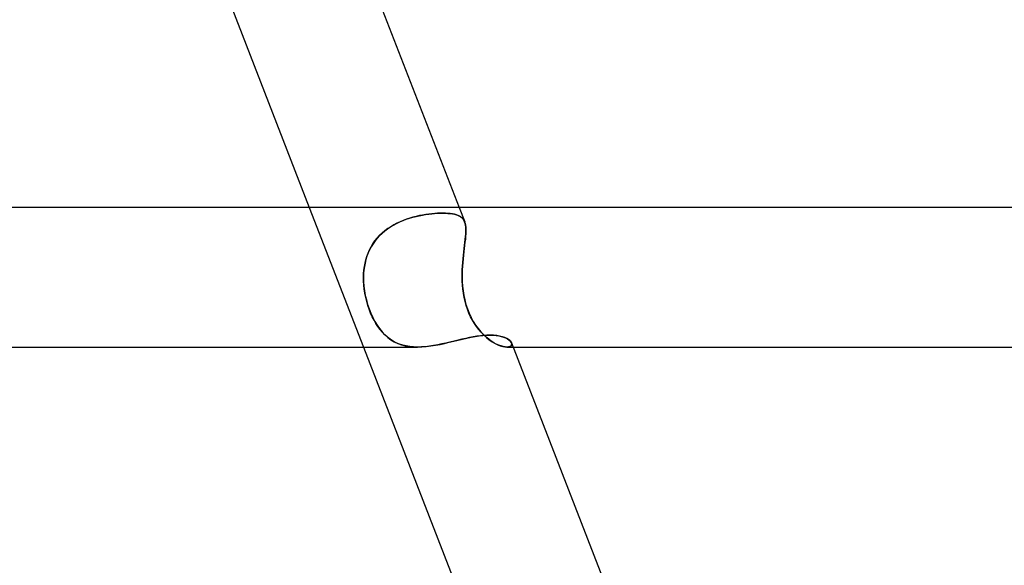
# Model space of a CAD drawing. Header units: millimetres. Extents: x -385 to 385, y -2 to 250.
# Tile 76 of 84: x 143 to 171, y 219 to 234. Entities that reach past the tile are written whole.
import ezdxf

# ---------------------------------------------------------------- set-up
doc = ezdxf.new("R2010")
doc.units = ezdxf.units.MM
doc.layers.add('HIDDEN', color=7, linetype='Continuous')
doc.layers.add('THICK', color=7, linetype='Continuous')

msp = doc.modelspace()

# ---------------------------------------------------------------- linework, layer by layer
at = {"layer": 'HIDDEN'}
for p, q in [((151.53, 229), (153.082, 225)), ((154.862, 228.794), (154.95, 228.807)), ((154.954, 228.807), (154.866, 228.795)), ((154.95, 228.807), (155.036, 228.817)), ((155.039, 228.817), (154.954, 228.807)), ((155.036, 228.817), (155.12, 228.824)), ((155.122, 228.824), (155.039, 228.817)), ((155.12, 228.824), (155.2, 228.83)), ((155.202, 228.83), (155.122, 228.824)), ((155.2, 228.83), (155.278, 228.833)), ((155.279, 228.833), (155.202, 228.83)), ((155.278, 228.833), (155.353, 228.834)), ((155.353, 228.834), (155.279, 228.833)), ((155.429, 228.833), (155.353, 228.834)), ((155.353, 228.834), (155.429, 228.833)), ((155.501, 228.829), (155.429, 228.833)), ((155.429, 228.833), (155.501, 228.829)), ((155.569, 228.823), (155.501, 228.829)), ((155.501, 228.829), (155.568, 228.823)), ((155.568, 228.823), (155.631, 228.814)), ((155.632, 228.814), (155.569, 228.823)), ((155.631, 228.814), (155.689, 228.802)), ((155.69, 228.802), (155.632, 228.814)), ((155.689, 228.802), (155.743, 228.788)), ((155.744, 228.788), (155.69, 228.802)), ((155.82, 229), (155.982, 228.583)), ((153.943, 228.495), (154.032, 228.543)), ((154.038, 228.546), (153.949, 228.499)), ((154.032, 228.543), (154.123, 228.586)), ((154.129, 228.588), (154.038, 228.546)), ((154.123, 228.586), (154.216, 228.624)), ((154.221, 228.626), (154.129, 228.588)), ((154.216, 228.624), (154.309, 228.659)), ((154.314, 228.661), (154.221, 228.626)), ((154.309, 228.659), (154.402, 228.69)), ((154.408, 228.691), (154.314, 228.661)), ((154.402, 228.69), (154.496, 228.717)), ((154.501, 228.718), (154.408, 228.691)), ((154.496, 228.717), (154.589, 228.741)), ((154.594, 228.742), (154.501, 228.718)), ((154.589, 228.741), (154.681, 228.762)), ((154.686, 228.763), (154.594, 228.742)), ((154.681, 228.762), (154.773, 228.779)), ((154.777, 228.78), (154.686, 228.763)), ((154.773, 228.779), (154.862, 228.794)), ((154.866, 228.795), (154.777, 228.78)), ((155.743, 228.788), (155.792, 228.77)), ((155.792, 228.77), (155.744, 228.788)), ((155.836, 228.749), (155.792, 228.77)), ((155.792, 228.77), (155.835, 228.749)), ((155.835, 228.749), (155.874, 228.725)), ((155.875, 228.724), (155.836, 228.749)), ((155.874, 228.725), (155.908, 228.696)), ((155.908, 228.696), (155.875, 228.724)), ((155.937, 228.664), (155.908, 228.696)), ((155.908, 228.696), (155.937, 228.664)), ((155.962, 228.627), (155.937, 228.664)), ((155.937, 228.664), (155.962, 228.627)), ((155.981, 228.585), (155.962, 228.627)), ((155.962, 228.627), (155.981, 228.585)), ((155.996, 228.54), (155.981, 228.585)), ((155.981, 228.585), (155.996, 228.54)), ((156.007, 228.49), (155.996, 228.54)), ((155.996, 228.54), (156.007, 228.49)), ((153.542, 228.192), (153.615, 228.262)), ((153.619, 228.265), (153.546, 228.196)), ((153.615, 228.262), (153.692, 228.327)), ((153.696, 228.33), (153.619, 228.265)), ((153.692, 228.327), (153.772, 228.388)), ((153.778, 228.391), (153.696, 228.33)), ((153.772, 228.388), (153.856, 228.444)), ((153.862, 228.447), (153.778, 228.391)), ((153.856, 228.444), (153.943, 228.495)), ((153.949, 228.499), (153.862, 228.447)), ((156.014, 228.435), (156.007, 228.49)), ((156.007, 228.49), (156.014, 228.435)), ((156.008, 228.164), (156.014, 228.24)), ((156.014, 228.24), (156.008, 228.166)), ((156.017, 228.375), (156.014, 228.435)), ((156.014, 228.435), (156.017, 228.375)), ((156.014, 228.24), (156.017, 228.31)), ((156.017, 228.31), (156.014, 228.24)), ((156.017, 228.31), (156.017, 228.375)), ((156.017, 228.375), (156.017, 228.31)), ((153.301, 227.872), (153.353, 227.957)), ((153.356, 227.961), (153.303, 227.875)), ((153.353, 227.957), (153.411, 228.039)), ((153.415, 228.044), (153.356, 227.961)), ((153.411, 228.039), (153.474, 228.117)), ((153.478, 228.122), (153.415, 228.044)), ((153.474, 228.117), (153.542, 228.192)), ((153.546, 228.196), (153.478, 228.122)), ((155.98, 227.912), (155.991, 228)), ((155.991, 228.002), (155.981, 227.913)), ((156.001, 228.086), (155.991, 228.002)), ((155.991, 228), (156, 228.084)), ((156, 228.084), (156.008, 228.164)), ((156.008, 228.166), (156.001, 228.086)), ((153.179, 227.597), (153.214, 227.691)), ((153.215, 227.694), (153.18, 227.6)), ((153.214, 227.691), (153.255, 227.783)), ((153.256, 227.786), (153.215, 227.694)), ((153.255, 227.783), (153.301, 227.872)), ((153.303, 227.875), (153.256, 227.786)), ((155.946, 227.627), (155.958, 227.725)), ((155.958, 227.726), (155.947, 227.628)), ((155.958, 227.725), (155.969, 227.821)), ((155.969, 227.821), (155.958, 227.726)), ((155.981, 227.913), (155.969, 227.821)), ((155.969, 227.821), (155.98, 227.912)), ((153.126, 227.404), (153.107, 227.304)), ((153.107, 227.303), (153.126, 227.402)), ((153.15, 227.503), (153.126, 227.404)), ((153.126, 227.402), (153.149, 227.5)), ((153.149, 227.5), (153.179, 227.597)), ((153.18, 227.6), (153.15, 227.503)), ((155.927, 227.424), (155.919, 227.319)), ((155.919, 227.319), (155.927, 227.423)), ((155.936, 227.527), (155.927, 227.424)), ((155.927, 227.423), (155.936, 227.525)), ((155.947, 227.628), (155.936, 227.527)), ((155.936, 227.525), (155.946, 227.627)), ((153.094, 227.204), (153.086, 227.102)), ((153.086, 227.102), (153.094, 227.203)), ((153.107, 227.304), (153.094, 227.204)), ((153.094, 227.203), (153.107, 227.303)), ((155.91, 227), (155.911, 227.107)), ((155.911, 227.107), (155.91, 227)), ((155.911, 227.107), (155.914, 227.213)), ((155.914, 227.213), (155.911, 227.107)), ((155.914, 227.213), (155.919, 227.319)), ((155.919, 227.319), (155.914, 227.213)), ((153.083, 227), (153.086, 227.102)), ((153.086, 227.102), (153.083, 227)), ((153.084, 226.886), (153.083, 227)), ((153.083, 227), (153.085, 226.87)), ((153.092, 226.771), (153.084, 226.886)), ((153.085, 226.87), (153.095, 226.74)), ((155.913, 226.886), (155.91, 227)), ((155.91, 227), (155.914, 226.87)), ((155.92, 226.771), (155.913, 226.886)), ((155.914, 226.87), (155.922, 226.74)), ((153.104, 226.655), (153.092, 226.771)), ((153.095, 226.74), (153.111, 226.609)), ((153.123, 226.539), (153.104, 226.655)), ((153.111, 226.609), (153.134, 226.479)), ((153.146, 226.424), (153.123, 226.539)), ((155.931, 226.655), (155.92, 226.771)), ((155.922, 226.74), (155.936, 226.609)), ((155.946, 226.539), (155.931, 226.655)), ((155.936, 226.609), (155.956, 226.479)), ((155.967, 226.424), (155.946, 226.539)), ((153.134, 226.479), (153.164, 226.348)), ((153.174, 226.309), (153.146, 226.424)), ((153.164, 226.348), (153.2, 226.219)), ((153.208, 226.194), (153.174, 226.309)), ((155.956, 226.479), (155.983, 226.348)), ((155.993, 226.309), (155.967, 226.424)), ((155.983, 226.348), (156.017, 226.219)), ((156.025, 226.194), (155.993, 226.309)), ((153.2, 226.219), (153.243, 226.091)), ((153.246, 226.082), (153.208, 226.194)), ((153.243, 226.091), (153.292, 225.966)), ((153.288, 225.974), (153.246, 226.082)), ((156.017, 226.219), (156.059, 226.091)), ((156.062, 226.082), (156.025, 226.194)), ((156.059, 226.091), (156.108, 225.966)), ((156.105, 225.974), (156.062, 226.082)), ((153.335, 225.87), (153.288, 225.974)), ((153.292, 225.966), (153.346, 225.847)), ((153.385, 225.771), (153.335, 225.87)), ((153.346, 225.847), (153.406, 225.734)), ((153.44, 225.676), (153.385, 225.771)), ((153.406, 225.734), (153.47, 225.627)), ((156.152, 225.87), (156.105, 225.974)), ((156.108, 225.966), (156.164, 225.847)), ((156.205, 225.771), (156.152, 225.87)), ((156.164, 225.847), (156.226, 225.734)), ((156.261, 225.676), (156.205, 225.771)), ((156.226, 225.734), (156.294, 225.627)), ((153.498, 225.586), (153.44, 225.676)), ((153.47, 225.627), (153.541, 225.528)), ((153.561, 225.501), (153.498, 225.586)), ((153.541, 225.528), (153.616, 225.435)), ((153.627, 225.423), (153.561, 225.501)), ((153.616, 225.435), (153.696, 225.351)), ((153.697, 225.35), (153.627, 225.423)), ((156.323, 225.586), (156.261, 225.676)), ((156.294, 225.627), (156.366, 225.528)), ((156.387, 225.501), (156.323, 225.586)), ((156.366, 225.528), (156.444, 225.435)), ((156.455, 225.423), (156.387, 225.501)), ((156.444, 225.435), (156.524, 225.351)), ((156.526, 225.35), (156.455, 225.423)), ((153.696, 225.351), (153.78, 225.276)), ((153.771, 225.284), (153.697, 225.35)), ((153.85, 225.224), (153.771, 225.284)), ((153.78, 225.276), (153.87, 225.211)), ((153.933, 225.171), (153.85, 225.224)), ((153.87, 225.211), (153.964, 225.154)), ((154.02, 225.125), (153.933, 225.171)), ((153.964, 225.154), (154.063, 225.106)), ((155.407, 225.106), (155.538, 225.136)), ((155.538, 225.136), (155.667, 225.167)), ((155.667, 225.167), (155.795, 225.198)), ((155.795, 225.198), (155.921, 225.228)), ((155.921, 225.228), (156.044, 225.255)), ((156.044, 225.255), (156.165, 225.28)), ((156.165, 225.28), (156.281, 225.301)), ((156.281, 225.301), (156.394, 225.319)), ((156.394, 225.319), (156.504, 225.331)), ((156.504, 225.331), (156.608, 225.339)), ((156.524, 225.351), (156.606, 225.276)), ((156.597, 225.284), (156.526, 225.35)), ((156.671, 225.224), (156.597, 225.284)), ((156.606, 225.276), (156.688, 225.211)), ((156.608, 225.339), (156.708, 225.342)), ((156.744, 225.171), (156.671, 225.224)), ((156.688, 225.211), (156.77, 225.154)), ((156.708, 225.342), (156.797, 225.339)), ((156.817, 225.125), (156.744, 225.171)), ((156.77, 225.154), (156.851, 225.106)), ((156.797, 225.339), (156.881, 225.332)), ((156.881, 225.332), (156.96, 225.321)), ((156.96, 225.321), (157.032, 225.305)), ((157.032, 225.305), (157.097, 225.286)), ((157.097, 225.286), (157.156, 225.263)), ((157.156, 225.263), (157.207, 225.237)), ((157.207, 225.237), (157.249, 225.209)), ((157.249, 225.209), (157.284, 225.18)), ((157.284, 225.18), (157.309, 225.15)), ((157.309, 225.15), (157.326, 225.12)), ((154.111, 225.086), (154.02, 225.125)), ((154.063, 225.106), (154.167, 225.067)), ((154.206, 225.055), (154.111, 225.086)), ((154.167, 225.067), (154.275, 225.037)), ((154.306, 225.031), (154.206, 225.055)), ((154.275, 225.037), (154.388, 225.017)), ((154.41, 225.013), (154.306, 225.031)), ((154.388, 225.017), (154.506, 225.004)), ((154.518, 225.003), (154.41, 225.013)), ((154.506, 225.004), (154.629, 225)), ((154.628, 225), (154.518, 225.003)), ((154.629, 225), (154.755, 225.004)), ((154.755, 225.004), (154.882, 225.014)), ((154.882, 225.014), (155.012, 225.031)), ((155.012, 225.031), (155.143, 225.052)), ((155.143, 225.052), (155.276, 225.078)), ((155.276, 225.078), (155.407, 225.106)), ((156.888, 225.086), (156.817, 225.125)), ((156.851, 225.106), (156.929, 225.067)), ((156.957, 225.055), (156.888, 225.086)), ((156.929, 225.067), (157.003, 225.037)), ((157.023, 225.031), (156.957, 225.055)), ((157.003, 225.037), (157.072, 225.017)), ((157.085, 225.013), (157.023, 225.031)), ((157.072, 225.017), (157.135, 225.004)), ((157.141, 225.003), (157.085, 225.013)), ((157.135, 225.004), (157.192, 225)), ((157.191, 225), (157.141, 225.003)), ((157.242, 225.004), (157.191, 225)), ((157.192, 225), (157.242, 225.004)), ((157.192, 225), (157.372, 225)), ((157.282, 225.016), (157.242, 225.004)), ((157.242, 225.004), (157.282, 225.016)), ((157.311, 225.035), (157.282, 225.016)), ((157.282, 225.016), (157.311, 225.035)), ((157.328, 225.06), (157.311, 225.035)), ((157.311, 225.035), (157.328, 225.06)), ((157.326, 225.12), (157.333, 225.089)), ((157.333, 225.088), (157.326, 225.12)), ((157.333, 225.089), (157.328, 225.06)), ((157.328, 225.06), (157.333, 225.088))]:
    msp.add_line(p, q, dxfattribs=at)
at = {"layer": 'THICK'}
for p, q in [((152.488, 237.588), (155.82, 229)), ((148.231, 237.5), (151.53, 229)), ((220.5, 229), (0, 229)), ((155.561, 225.142), (155.444, 225.115)), ((155.678, 225.17), (155.561, 225.142)), ((155.792, 225.197), (155.678, 225.17)), ((155.905, 225.224), (155.792, 225.197)), ((156.015, 225.249), (155.905, 225.224)), ((156.124, 225.272), (156.015, 225.249)), ((156.229, 225.292), (156.124, 225.272)), ((156.332, 225.31), (156.229, 225.292)), ((156.431, 225.324), (156.332, 225.31)), ((156.527, 225.334), (156.431, 225.324)), ((156.62, 225.34), (156.527, 225.334)), ((156.708, 225.342), (156.62, 225.34)), ((156.807, 225.339), (156.708, 225.342)), ((156.899, 225.33), (156.807, 225.339)), ((156.984, 225.316), (156.899, 225.33)), ((157.061, 225.297), (156.984, 225.316)), ((157.129, 225.274), (157.061, 225.297)), ((157.188, 225.247), (157.129, 225.274)), ((157.238, 225.217), (157.188, 225.247)), ((157.278, 225.185), (157.238, 225.217)), ((157.307, 225.152), (157.278, 225.185)), ((157.326, 225.12), (157.307, 225.152)), ((1.811, 225), (154.631, 225)), ((153.082, 225), (156.38, 216.5)), ((154.74, 225.003), (154.628, 225)), ((154.855, 225.011), (154.74, 225.003)), ((154.972, 225.025), (154.855, 225.011)), ((155.09, 225.043), (154.972, 225.025)), ((155.208, 225.064), (155.09, 225.043)), ((155.326, 225.088), (155.208, 225.064)), ((155.444, 225.115), (155.326, 225.088)), ((157.326, 225.119), (160.671, 216.5)), ((157.372, 225), (220.493, 225))]:
    msp.add_line(p, q, dxfattribs=at)

doc.saveas('drawing.dxf')
